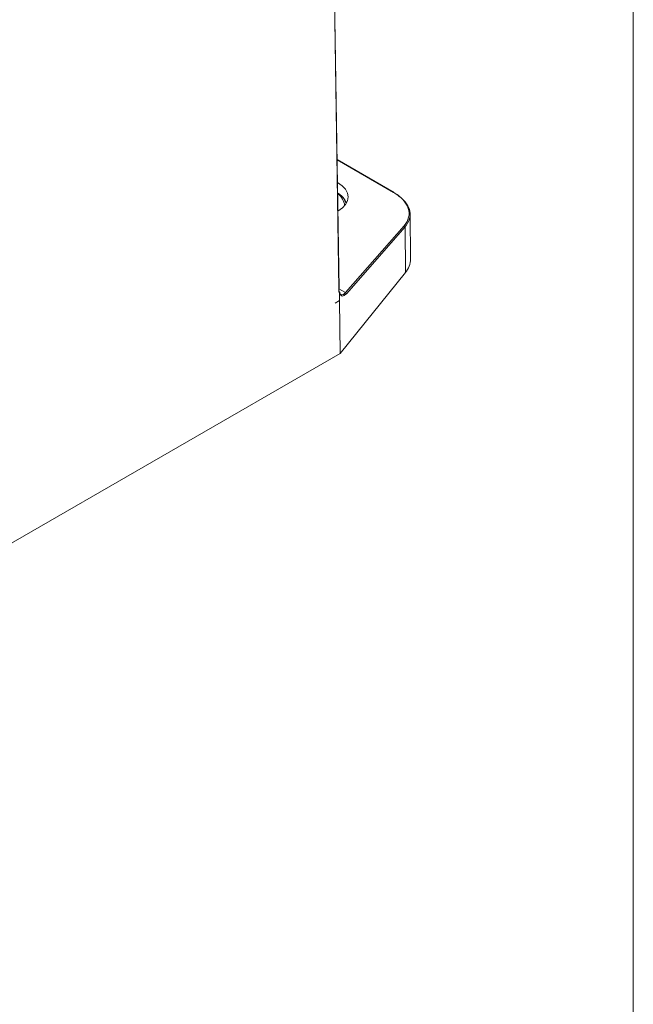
# Model space of a CAD drawing. Header units: millimetres. Extents: x 0 to 1260, y 0 to 891.
# Tile 86 of 89: x 1120 to 1239, y 479 to 669. Entities that reach past the tile are written whole.
import ezdxf

# ---------------------------------------------------------------- set-up
doc = ezdxf.new("R2010")
doc.units = ezdxf.units.MM
doc.header["$LTSCALE"] = 3

msp = doc.modelspace()

# ---------------------------------------------------------------- linework, layer by layer
at = {"color": 7, "linetype": 'Continuous', "lineweight": 0}
msp.add_line((1239, 870), (1239, 21), dxfattribs=at)
at = {"color": 7, "linetype": 'Continuous', "lineweight": 15}
for p, q in [((1181.89, 617.19), (1179.76, 758.6)), ((1181.95, 617.27), (1179.81, 758.68)), ((1192.61, 635.93), (1181.57, 642.3)), ((1183.2, 634.14), (1183.33, 633.95)), ((1195.82, 623.03), (1195.73, 631.71)), ((1183.19, 616.5), (1194.57, 629.48)), ((1194.74, 629.27), (1183.37, 616.28)), ((1194.83, 620.4), (1194.74, 629.27)), ((1182.16, 604.72), (1194.83, 620.4)), ((1181.22, 614.48), (1182.07, 614.97)), ((1182.07, 614.97), (1182.06, 616.34)), ((1182.07, 614.97), (1182.16, 604.72)), ((987.95, 492.61), (1182.16, 604.72))]:
    msp.add_line(p, q, dxfattribs=at)
at = {"color": 8, "linetype": 'Continuous', "lineweight": 15}
for p, q in [((1192.51, 635.92), (1181.57, 642.24)), ((1183.01, 634.4), (1183.33, 633.94)), ((1181.9, 617.25), (1183.19, 616.5))]:
    msp.add_line(p, q, dxfattribs=at)
for centre, radius, start, end in [((1180.03, 633.13), 3.01, 4.0188, 56.7737), ((1181.86, 617.28), 0.0967, 293.1076, 356.6348)]:
    msp.add_arc(centre, radius, start, end, dxfattribs=at)
at = {"color": 7, "linetype": 'Continuous', "lineweight": 15}
for centre, radius, start, end in [((1192.57, 635.84), 0.0961, 64.7454, 122.4883), ((1194.5, 629.26), 0.237, 3.3256, 74.6656), ((1191.72, 623.08), 4.1, 319.2256, 359.3186), ((1183.13, 616.27), 0.237, 3.3256, 74.6656)]:
    msp.add_arc(centre, radius, start, end, dxfattribs=at)
for centre, major_axis, ratio, start_param, end_param in [((1176.31, 635.24), (7.39, -0.32), 0.546315, 5.557679, 7.07238), ((1185.22, 632.15), (10.31, -0.44), 0.546315, 5.869996, 7.092156), ((1184.01, 618.6), (1.48, 2.61), 0.58273, 2.360097, 2.694695), ((1184.16, 618.52), (1.58, 2.78), 0.582397, 2.360399, 2.726487), ((1183.24, 619.05), (0.82, 2.98), 0.33858, 2.611083, 3.786194), ((1183.42, 619), (0.91, 3.16), 0.353679, 2.608295, 3.786997)]:
    msp.add_ellipse(centre, major_axis=major_axis, ratio=ratio, start_param=start_param, end_param=end_param, dxfattribs=at)
for points, knots in [([(1183.32, 633.89), (1183.23, 634.11), (1183.03, 634.62), (1182.46, 635.28), (1181.91, 635.66), (1181.67, 635.83)], [0, 0, 0, 0, 0.292249, 0.699769, 1, 1, 1, 1]), ([(1192.65, 635.84), (1192.74, 635.78), (1193.21, 635.51), (1194.29, 634.72), (1195.51, 633.28), (1195.91, 631.37), (1195.36, 630.01), (1194.81, 629.35), (1194.74, 629.27)], [0, 0, 0, 0, 0.03124, 0.156542, 0.409437, 0.684833, 0.960516, 1, 1, 1, 1]), ([(1182.07, 616.45), (1182.08, 616.46), (1182.09, 616.5), (1182.08, 616.55), (1182.06, 616.59), (1182.04, 616.61), (1182.03, 616.62), (1182.02, 616.62)], [0, 0, 0, 0, 0.271562, 0.54311, 0.815016, 0.968112, 1, 1, 1, 1]), ([(1182.07, 616.45), (1182.07, 616.44), (1182.07, 616.44), (1182.06, 616.42), (1182.06, 616.39), (1182.06, 616.36), (1182.06, 616.34)], [0, 0, 0, 0, 0.0800467, 0.1843568, 0.3828164, 1, 1, 1, 1])]:
    msp.add_open_spline(points, degree=3, knots=knots, dxfattribs=at)

doc.saveas('drawing.dxf')
